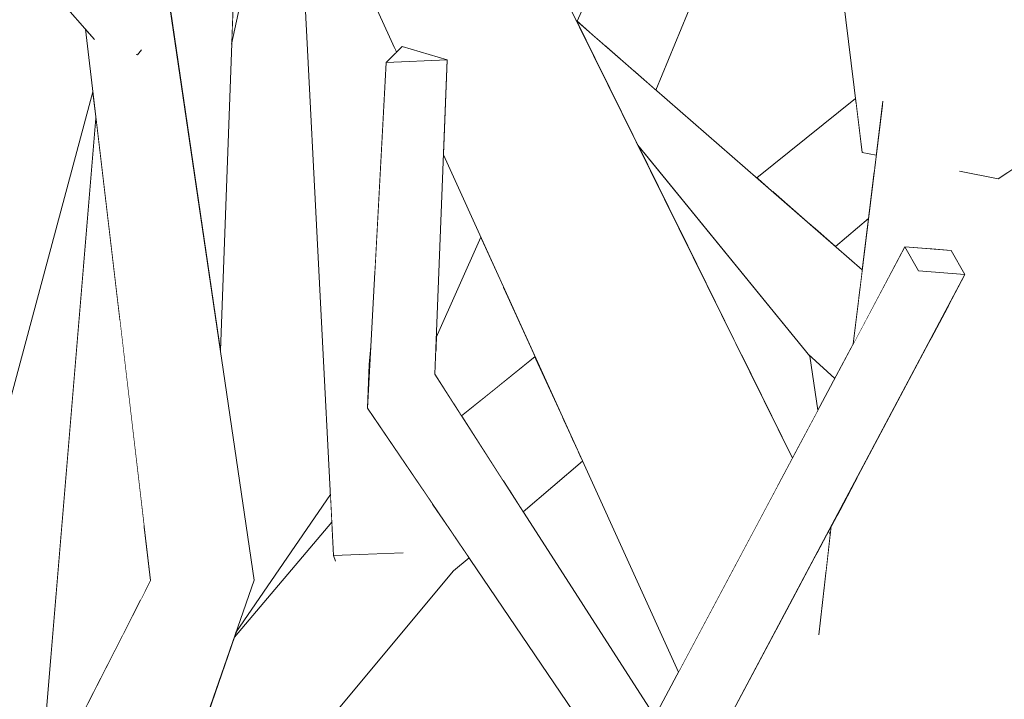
# Model space of a CAD drawing. Extents: x -289599 to -184549, y 66678 to 295474.
# Tile 71 of 256: x -281663 to -281588, y 71914 to 71966. Entities that reach past the tile are written whole.
import ezdxf

# ---------------------------------------------------------------- set-up
doc = ezdxf.new("R2010")
doc.units = 0
doc.header["$MEASUREMENT"] = 0
doc.linetypes.add('Wipeout_Contour', pattern=[1000, 0, -1000])
doc.layers.add('arch drzewa', color=8, linetype='Continuous')
doc.layers.add('arch drzewa_Nr_Pióra__4', color=8, linetype='Continuous', lineweight=9)

msp = doc.modelspace()

# ---------------------------------------------------------------- wipeouts: each hides what was drawn before it
at = {"color": 254, "linetype": 'Wipeout_Contour', "lineweight": 0, "ltscale": 1351871.104382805}
msp.add_wipeout([(-281619.037, 71964.782), (-281618.336, 71964.172), (-281606.098, 71993.873), (-281607.779, 71994.711)], dxfattribs=at).dxf.layer = 'arch drzewa'
at = {"color": 254, "linetype": 'Wipeout_Contour', "lineweight": 0, "ltscale": 1351998.006811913}
msp.add_wipeout([(-281646.787, 71971.274), (-281651.868, 71970.355), (-281651.7, 71966.687), (-281647.902, 71940.861)], dxfattribs=at).dxf.layer = 'arch drzewa'
at = {"color": 254, "linetype": 'Wipeout_Contour', "lineweight": 0, "ltscale": 1013955.274823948}
msp.add_wipeout([(-281634.538, 71964.061), (-281634.5, 71963.63), (-281634.391, 71963.738)], dxfattribs=at).dxf.layer = 'arch drzewa'
at = {"color": 254, "linetype": 'Wipeout_Contour', "lineweight": 0, "ltscale": 1351793.954025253}
msp.add_wipeout([(-281602.329, 71950.241), (-281600.702, 71948.825), (-281598.179, 71950.965), (-281597.734, 71954.604)], dxfattribs=at).dxf.layer = 'arch drzewa'
at = {"color": 254, "linetype": 'Wipeout_Contour', "lineweight": 0, "ltscale": 1351985.518014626}
msp.add_wipeout([(-281653.777, 71927.583), (-281655.63, 71943.244), (-281655.03, 71919.762), (-281654.04, 71921.7)], dxfattribs=at).dxf.layer = 'arch drzewa'
at = {"color": 254, "linetype": 'Wipeout_Contour', "lineweight": 0, "ltscale": 1351901.221825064}
msp.add_wipeout([(-281631.391, 71940.9), (-281631.466, 71939.03), (-281630, 71936.753), (-281629.025, 71938.231)], dxfattribs=at).dxf.layer = 'arch drzewa'
at = {"color": 254, "linetype": 'Wipeout_Contour', "lineweight": 0, "ltscale": 1351863.118358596}
msp.add_wipeout([(-281624.892, 71928.819), (-281624.676, 71928.484), (-281620.114, 71932.354), (-281620.432, 71933.053)], dxfattribs=at).dxf.layer = 'arch drzewa'
at = {"color": 254, "linetype": 'Wipeout_Contour', "lineweight": 0, "ltscale": 1351701.391423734}
msp.add_wipeout([(-281593.13, 71930.266), (-281588.588, 71869.986), (-281587.063, 71871.787), (-281583.879, 71930.161)], dxfattribs=at).dxf.layer = 'arch drzewa'
at = {"color": 254, "linetype": 'Wipeout_Contour', "lineweight": 0, "ltscale": 1013944.845443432}
msp.add_wipeout([(-281639.394, 71927.628), (-281639.349, 71927.681), (-281639.35, 71927.705)], dxfattribs=at).dxf.layer = 'arch drzewa'

# ---------------------------------------------------------------- next in the draw order: wipeouts: each hides what was drawn before it
at = {"color": 254, "linetype": 'Wipeout_Contour', "lineweight": 0, "ltscale": 1013908.62174335}
msp.add_wipeout([(-281607.779, 71994.711), (-281620.542, 71966.092), (-281619.037, 71964.782)], dxfattribs=at).dxf.layer = 'arch drzewa'
at = {"color": 254, "linetype": 'Wipeout_Contour', "lineweight": 0, "ltscale": 1351941.168219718}
msp.add_wipeout([(-281634.596, 71964.189), (-281634.546, 71963.585), (-281634.5, 71963.63), (-281634.538, 71964.061)], dxfattribs=at).dxf.layer = 'arch drzewa'
at = {"color": 254, "linetype": 'Wipeout_Contour', "lineweight": 0, "ltscale": 2027995.070719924}
msp.add_wipeout([(-281657.452, 71958.652), (-281661.567, 71909.518), (-281660.476, 71909.1), (-281658.882, 71912.222), (-281655.03, 71919.762), (-281655.63, 71943.244)], dxfattribs=at).dxf.layer = 'arch drzewa'
at = {"color": 254, "linetype": 'Wipeout_Contour', "lineweight": 0, "ltscale": 1351796.599259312}
msp.add_wipeout([(-281602.651, 71950.521), (-281602.329, 71950.241), (-281597.734, 71954.604), (-281597.698, 71954.892)], dxfattribs=at).dxf.layer = 'arch drzewa'
at = {"color": 254, "linetype": 'Wipeout_Contour', "lineweight": 0, "ltscale": 1351892.882990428}
msp.add_wipeout([(-281629.025, 71938.231), (-281629.913, 71936.618), (-281629.408, 71935.834), (-281626.557, 71938.128)], dxfattribs=at).dxf.layer = 'arch drzewa'
at = {"color": 254, "linetype": 'Wipeout_Contour', "lineweight": 0, "ltscale": 1351865.967086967}
msp.add_wipeout([(-281625.743, 71930.141), (-281624.892, 71928.819), (-281620.432, 71933.053), (-281621.008, 71934.319)], dxfattribs=at).dxf.layer = 'arch drzewa'
at = {"color": 254, "linetype": 'Wipeout_Contour', "lineweight": 0, "ltscale": 2703430.850046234}
msp.add_wipeout([(-281598.739, 71859.029), (-281597.875, 71859.026), (-281588.588, 71869.986), (-281593.13, 71930.266), (-281595.259, 71903.224), (-281591.935, 71898.746), (-281595.096, 71897.851), (-281595.502, 71900.142)], dxfattribs=at).dxf.layer = 'arch drzewa'
at = {"color": 254, "linetype": 'Wipeout_Contour', "lineweight": 0, "ltscale": 1689918.693827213}
msp.add_wipeout([(-281646.711, 71919.213), (-281646.827, 71918.877), (-281639.394, 71927.628), (-281639.35, 71927.705), (-281639.457, 71929.795)], dxfattribs=at).dxf.layer = 'arch drzewa'
at = {"color": 254, "linetype": 'Wipeout_Contour', "lineweight": 0, "ltscale": 1013983.441858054}
msp.add_wipeout([(-281653.777, 71927.583), (-281654.04, 71921.7), (-281653.262, 71923.224)], dxfattribs=at).dxf.layer = 'arch drzewa'

# ---------------------------------------------------------------- next in the draw order: wipeouts: each hides what was drawn before it
at = {"color": 254, "linetype": 'Wipeout_Contour', "lineweight": 0, "ltscale": 1689819.330847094}
msp.add_wipeout([(-281616.138, 71962.259), (-281614.486, 71960.821), (-281602.77, 71989.392), (-281603.257, 71993.348), (-281606.098, 71993.873)], dxfattribs=at).dxf.layer = 'arch drzewa'
at = {"color": 254, "linetype": 'Wipeout_Contour', "lineweight": 0, "ltscale": 3041435.960868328}
msp.add_wipeout([(-281589.09, 71981.06), (-281588.046, 71970.854), (-281586.574, 71958.978), (-281586.563, 71958.764), (-281586.15, 71955.395), (-281586.392, 71955.236), (-281586.443, 71955.202), (-281583.879, 71930.161), (-281581.427, 71980.86)], dxfattribs=at).dxf.layer = 'arch drzewa'
at = {"color": 254, "linetype": 'Wipeout_Contour', "lineweight": 0, "ltscale": 2703906.989046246}
msp.add_wipeout([(-281640.479, 71972.676), (-281641.663, 71972.604), (-281636.053, 71946.816), (-281635.193, 71962.944), (-281634.546, 71963.585), (-281634.596, 71964.189), (-281635.548, 71966.281), (-281639.998, 71972.085)], dxfattribs=at).dxf.layer = 'arch drzewa'
at = {"color": 254, "linetype": 'Wipeout_Contour', "lineweight": 0, "ltscale": 2027699.898322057}
msp.add_wipeout([(-281605.542, 71953.037), (-281602.651, 71950.521), (-281597.698, 71954.892), (-281597.585, 71955.818), (-281598.659, 71956.024), (-281599.138, 71959.91)], dxfattribs=at).dxf.layer = 'arch drzewa'
at = {"color": 254, "linetype": 'Wipeout_Contour', "lineweight": 0, "ltscale": 1013922.223020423}
msp.add_wipeout([(-281630, 71936.753), (-281629.913, 71936.618), (-281629.025, 71938.231)], dxfattribs=at).dxf.layer = 'arch drzewa'
at = {"color": 254, "linetype": 'Wipeout_Contour', "lineweight": 0, "ltscale": 1351869.426825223}
msp.add_wipeout([(-281626.205, 71930.859), (-281625.743, 71930.141), (-281621.008, 71934.319), (-281621.655, 71935.742)], dxfattribs=at).dxf.layer = 'arch drzewa'
at = {"color": 254, "linetype": 'Wipeout_Contour', "lineweight": 0, "ltscale": 1689696.895809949}
msp.add_wipeout([(-281599.049, 71931.133), (-281600.504, 71928.399), (-281600.163, 71915.005), (-281595.259, 71903.224), (-281593.13, 71930.266)], dxfattribs=at).dxf.layer = 'arch drzewa'
at = {"color": 254, "linetype": 'Wipeout_Contour', "lineweight": 0, "ltscale": 1351963.738256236}
msp.add_wipeout([(-281653.262, 71923.224), (-281654.219, 71905.822), (-281654.1, 71905.685), (-281649.208, 71920.242)], dxfattribs=at).dxf.layer = 'arch drzewa'

# ---------------------------------------------------------------- next in the draw order: wipeouts: each hides what was drawn before it
at = {"color": 254, "linetype": 'Wipeout_Contour', "lineweight": 0, "ltscale": 1013900.847592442}
msp.add_wipeout([(-281606.098, 71993.873), (-281618.336, 71964.172), (-281616.138, 71962.259)], dxfattribs=at).dxf.layer = 'arch drzewa'
at = {"color": 254, "linetype": 'Wipeout_Contour', "lineweight": 0, "ltscale": 1351810.595477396}
msp.add_wipeout([(-281599.171, 71960.174), (-281606.741, 71954.08), (-281605.542, 71953.037), (-281599.138, 71959.91)], dxfattribs=at).dxf.layer = 'arch drzewa'
at = {"color": 254, "linetype": 'Wipeout_Contour', "lineweight": 0, "ltscale": 3041438.557848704}
msp.add_wipeout([(-281592.009, 71944.358), (-281593.13, 71930.266), (-281583.879, 71930.161), (-281586.443, 71955.202), (-281588.238, 71954.021), (-281591.085, 71954.568), (-281591.167, 71954.949), (-281591.697, 71948.288), (-281590.781, 71946.666)], dxfattribs=at).dxf.layer = 'arch drzewa'
at = {"color": 254, "linetype": 'Wipeout_Contour', "lineweight": 0, "ltscale": 1013920.012357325}
msp.add_wipeout([(-281626.202, 71945.736), (-281629.025, 71938.231), (-281626.06, 71945.425)], dxfattribs=at).dxf.layer = 'arch drzewa'
at = {"color": 254, "linetype": 'Wipeout_Contour', "lineweight": 0, "ltscale": 1351771.832751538}
msp.add_wipeout([(-281601.986, 71919.135), (-281600.163, 71915.005), (-281600.504, 71928.399), (-281601.035, 71927.403)], dxfattribs=at).dxf.layer = 'arch drzewa'
at = {"color": 254, "linetype": 'Wipeout_Contour', "lineweight": 0, "ltscale": 1689965.839277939}
msp.add_wipeout([(-281660.687, 71908.687), (-281654.758, 71906.453), (-281654.73, 71906.414), (-281654.219, 71905.822), (-281653.262, 71923.224)], dxfattribs=at).dxf.layer = 'arch drzewa'
at = {"color": 254, "linetype": 'Wipeout_Contour', "lineweight": 0, "ltscale": 1351949.685984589}
msp.add_wipeout([(-281649.885, 71910.226), (-281649.822, 71910.269), (-281645.31, 71923.238), (-281649.208, 71920.242)], dxfattribs=at).dxf.layer = 'arch drzewa'

# ---------------------------------------------------------------- next in the draw order: wipeouts: each hides what was drawn before it
at = {"color": 254, "linetype": 'Wipeout_Contour', "lineweight": 0, "ltscale": 1689706.812641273}
msp.add_wipeout([(-281593.762, 71956.326), (-281593.576, 71948.66), (-281591.828, 71948.52), (-281591.697, 71948.288), (-281591.167, 71954.949)], dxfattribs=at).dxf.layer = 'arch drzewa'
at = {"color": 254, "linetype": 'Wipeout_Contour', "lineweight": 0, "ltscale": 1689875.619360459}
msp.add_wipeout([(-281631.391, 71940.9), (-281629.025, 71938.231), (-281626.202, 71945.736), (-281627.928, 71949.53), (-281631.354, 71941.848)], dxfattribs=at).dxf.layer = 'arch drzewa'
at = {"color": 254, "linetype": 'Wipeout_Contour', "lineweight": 0, "ltscale": 1013816.320595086}
msp.add_wipeout([(-281593.408, 71941.731), (-281593.13, 71930.266), (-281592.009, 71944.358)], dxfattribs=at).dxf.layer = 'arch drzewa'
at = {"color": 254, "linetype": 'Wipeout_Contour', "lineweight": 0, "ltscale": 1689946.722809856}
msp.add_wipeout([(-281649.208, 71920.242), (-281654.1, 71905.685), (-281654.093, 71905.677), (-281652.027, 71907.956), (-281649.885, 71910.226)], dxfattribs=at).dxf.layer = 'arch drzewa'

# ---------------------------------------------------------------- next in the draw order: wipeouts: each hides what was drawn before it
at = {"color": 254, "linetype": 'Wipeout_Contour', "lineweight": 0, "ltscale": 1014001.105010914}
msp.add_wipeout([(-281656.381, 71964.328), (-281649.208, 71920.242), (-281655.205, 71964.256)], dxfattribs=at).dxf.layer = 'arch drzewa'
at = {"color": 254, "linetype": 'Wipeout_Contour', "lineweight": 0, "ltscale": 1351887.164300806}
msp.add_wipeout([(-281626.06, 71945.425), (-281629.025, 71938.231), (-281626.557, 71938.128), (-281623.764, 71940.377)], dxfattribs=at).dxf.layer = 'arch drzewa'
at = {"color": 254, "linetype": 'Wipeout_Contour', "lineweight": 0, "ltscale": 1013820.614718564}
msp.add_wipeout([(-281593.408, 71941.731), (-281599.049, 71931.133), (-281593.13, 71930.266)], dxfattribs=at).dxf.layer = 'arch drzewa'

# ---------------------------------------------------------------- next in the draw order: wipeouts: each hides what was drawn before it
at = {"color": 254, "linetype": 'Wipeout_Contour', "lineweight": 0, "ltscale": 1690005.862053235}
msp.add_wipeout([(-281657.619, 71964.753), (-281658.26, 71965.486), (-281653.262, 71923.224), (-281649.208, 71920.242), (-281656.381, 71964.328)], dxfattribs=at).dxf.layer = 'arch drzewa'
at = {"color": 254, "linetype": 'Wipeout_Contour', "lineweight": 0, "ltscale": 1689723.634942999}
msp.add_wipeout([(-281597.108, 71959.717), (-281599.356, 71941.348), (-281595.387, 71948.804), (-281593.576, 71948.66), (-281593.762, 71956.326)], dxfattribs=at).dxf.layer = 'arch drzewa'
at = {"color": 254, "linetype": 'Wipeout_Contour', "lineweight": 0, "ltscale": 1351878.638483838}
msp.add_wipeout([(-281629.408, 71935.834), (-281626.205, 71930.859), (-281621.655, 71935.742), (-281623.764, 71940.377)], dxfattribs=at).dxf.layer = 'arch drzewa'

# ---------------------------------------------------------------- next in the draw order: wipeouts: each hides what was drawn before it
at = {"color": 254, "linetype": 'Wipeout_Contour', "lineweight": 0, "ltscale": 2366042.926082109}
msp.add_wipeout([(-281658.672, 71994.973), (-281659.067, 71995.378), (-281653.791, 71967.711), (-281653.164, 71966.993), (-281653.462, 71965.985), (-281645.31, 71923.238), (-281655.243, 71990.77)], dxfattribs=at).dxf.layer = 'arch drzewa'
at = {"color": 254, "linetype": 'Wipeout_Contour', "lineweight": 0, "ltscale": 1351764.714711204}
msp.add_wipeout([(-281595.387, 71948.804), (-281594.341, 71946.95), (-281590.781, 71946.666), (-281591.828, 71948.52)], dxfattribs=at).dxf.layer = 'arch drzewa'

# ---------------------------------------------------------------- next in the draw order: wipeouts: each hides what was drawn before it
at = {"color": 254, "linetype": 'Wipeout_Contour', "lineweight": 0, "ltscale": 2365997.016640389}
msp.add_wipeout([(-281655.205, 71964.256), (-281649.208, 71920.242), (-281645.31, 71923.238), (-281653.462, 71965.985), (-281654.202, 71963.593), (-281654.258, 71963.521), (-281654.278, 71963.527)], dxfattribs=at).dxf.layer = 'arch drzewa'
at = {"color": 254, "linetype": 'Wipeout_Contour', "lineweight": 0, "ltscale": 1690007.300697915}
msp.add_wipeout([(-281666.221, 71896.046), (-281663.31, 71899.473), (-281661.567, 71909.518), (-281659.368, 71935.776), (-281664.213, 71936.364)], dxfattribs=at).dxf.layer = 'arch drzewa'

# ---------------------------------------------------------------- next in the draw order: linework, layer by layer
at = {"layer": 'arch drzewa_Nr_Pióra__4', "linetype": 'Continuous'}
msp.add_line((-281660.703, 71908.655), (-281653.262, 71923.224), dxfattribs=at)

# ---------------------------------------------------------------- next in the draw order: wipeouts: each hides what was drawn before it
at = {"color": 254, "linetype": 'Wipeout_Contour', "lineweight": 0, "ltscale": 2028077.469548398}
msp.add_wipeout([(-281673.43, 71990.19), (-281675.373, 71987.688), (-281654.258, 71963.521), (-281654.202, 71963.593), (-281653.462, 71965.985), (-281653.164, 71966.993)], dxfattribs=at).dxf.layer = 'arch drzewa'
at = {"color": 254, "linetype": 'Wipeout_Contour', "lineweight": 0, "ltscale": 1351992.635063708}
msp.add_wipeout([(-281646.787, 71971.274), (-281647.042, 71964.335), (-281644.257, 71977.306), (-281644.538, 71977.65)], dxfattribs=at).dxf.layer = 'arch drzewa'
at = {"color": 254, "linetype": 'Wipeout_Contour', "lineweight": 0, "ltscale": 1352024.409991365}
msp.add_wipeout([(-281657.69, 71960.671), (-281664.213, 71936.364), (-281659.368, 71935.776), (-281657.452, 71958.652)], dxfattribs=at).dxf.layer = 'arch drzewa'
at = {"color": 254, "linetype": 'Wipeout_Contour', "lineweight": 0, "ltscale": 1351916.313579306}
msp.add_wipeout([(-281650.038, 71901.758), (-281650.318, 71899.632), (-281630.019, 71923.951), (-281632.107, 71924.524)], dxfattribs=at).dxf.layer = 'arch drzewa'

# ---------------------------------------------------------------- next in the draw order: linework, layer by layer
at = {"layer": 'arch drzewa_Nr_Pióra__4', "linetype": 'Continuous'}
for p, q in [((-281664.213, 71936.364), (-281657.69, 71960.671)), ((-281661.567, 71909.518), (-281657.452, 71958.652))]:
    msp.add_line(p, q, dxfattribs=at)

# ---------------------------------------------------------------- next in the draw order: wipeouts: each hides what was drawn before it
at = {"color": 254, "linetype": 'Wipeout_Contour', "lineweight": 0, "ltscale": 2366094.127839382}
msp.add_wipeout([(-281678.576, 71988.74), (-281657.619, 71964.753), (-281656.381, 71964.328), (-281655.205, 71964.256), (-281654.278, 71963.527), (-281654.258, 71963.521), (-281675.373, 71987.688)], dxfattribs=at).dxf.layer = 'arch drzewa'
at = {"color": 254, "linetype": 'Wipeout_Contour', "lineweight": 0, "ltscale": 1013913.242520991}
msp.add_wipeout([(-281630.019, 71923.951), (-281628.829, 71924.96), (-281628.879, 71925.033)], dxfattribs=at).dxf.layer = 'arch drzewa'
at = {"color": 254, "linetype": 'Wipeout_Contour', "lineweight": 0, "ltscale": 1013944.523447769}
msp.add_wipeout([(-281650.038, 71901.758), (-281632.107, 71924.524), (-281650.034, 71901.788)], dxfattribs=at).dxf.layer = 'arch drzewa'

# ---------------------------------------------------------------- next in the draw order: linework, layer by layer
at = {"layer": 'arch drzewa_Nr_Pióra__4', "linetype": 'Continuous'}
for p, q in [((-281657.567, 71964.694), (-281678.576, 71988.74)), ((-281653.262, 71923.224), (-281658.26, 71965.486)), ((-281653.956, 71963.91), (-281654.258, 71963.521)), ((-281654.258, 71963.521), (-281654.364, 71963.555))]:
    msp.add_line(p, q, dxfattribs=at)

# ---------------------------------------------------------------- next in the draw order: wipeouts: each hides what was drawn before it
at = {"color": 254, "linetype": 'Wipeout_Contour', "lineweight": 0, "ltscale": 3041827.710603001}
msp.add_wipeout([(-281649.065, 71909.138), (-281650.034, 71901.788), (-281632.107, 71924.524), (-281634.003, 71925.531), (-281634.091, 71925.325), (-281639.071, 71924.705), (-281639.217, 71925.132), (-281639.34, 71927.524), (-281648.954, 71912.166)], dxfattribs=at).dxf.layer = 'arch drzewa'

# ---------------------------------------------------------------- next in the draw order: wipeouts: each hides what was drawn before it
at = {"color": 254, "linetype": 'Wipeout_Contour', "lineweight": 0, "ltscale": 1689923.566135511}
msp.add_wipeout([(-281648.929, 71912.835), (-281648.954, 71912.166), (-281639.34, 71927.524), (-281639.349, 71927.681), (-281646.827, 71918.877)], dxfattribs=at).dxf.layer = 'arch drzewa'
at = {"color": 254, "linetype": 'Wipeout_Contour', "lineweight": 0, "ltscale": 1351887.971513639}
msp.add_wipeout([(-281632.107, 71924.524), (-281630.019, 71923.951), (-281628.879, 71925.033), (-281629.872, 71926.496)], dxfattribs=at).dxf.layer = 'arch drzewa'

# ---------------------------------------------------------------- next in the draw order: linework, layer by layer
at = {"layer": 'arch drzewa_Nr_Pióra__4', "linetype": 'Continuous'}
msp.add_line((-281649.83, 71910.246), (-281645.31, 71923.238), dxfattribs=at)

# ---------------------------------------------------------------- next in the draw order: wipeouts: each hides what was drawn before it
at = {"color": 254, "linetype": 'Wipeout_Contour', "lineweight": 0, "ltscale": 1013918.26921627}
msp.add_wipeout([(-281632.107, 71924.524), (-281629.872, 71926.496), (-281630.04, 71926.743)], dxfattribs=at).dxf.layer = 'arch drzewa'

# ---------------------------------------------------------------- next in the draw order: wipeouts: each hides what was drawn before it
at = {"color": 254, "linetype": 'Wipeout_Contour', "lineweight": 0, "ltscale": 2027844.22235394}
msp.add_wipeout([(-281631.887, 71927.667), (-281634.003, 71925.531), (-281632.107, 71924.524), (-281630.04, 71926.743), (-281631.68, 71929.158), (-281631.599, 71927.855)], dxfattribs=at).dxf.layer = 'arch drzewa'

# ---------------------------------------------------------------- next in the draw order: wipeouts: each hides what was drawn before it
at = {"color": 254, "linetype": 'Wipeout_Contour', "lineweight": 0, "ltscale": 1013922.530285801}
msp.add_wipeout([(-281631.68, 71929.158), (-281631.711, 71929.203), (-281631.599, 71927.855)], dxfattribs=at).dxf.layer = 'arch drzewa'

# ---------------------------------------------------------------- next in the draw order: wipeouts: each hides what was drawn before it
at = {"color": 254, "linetype": 'Wipeout_Contour', "lineweight": 0, "ltscale": 1351898.287242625}
msp.add_wipeout([(-281632.461, 71930.309), (-281631.887, 71927.667), (-281631.599, 71927.855), (-281631.711, 71929.203)], dxfattribs=at).dxf.layer = 'arch drzewa'

# ---------------------------------------------------------------- next in the draw order: wipeouts: each hides what was drawn before it
at = {"color": 254, "linetype": 'Wipeout_Contour', "lineweight": 0, "ltscale": 3379803.032874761}
msp.add_wipeout([(-281636.053, 71946.816), (-281641.663, 71972.604), (-281639.217, 71925.132), (-281634.091, 71925.325), (-281634.003, 71925.531), (-281631.887, 71927.667), (-281632.461, 71930.309), (-281636.607, 71936.414), (-281636.499, 71939.764), (-281636.355, 71941.148)], dxfattribs=at).dxf.layer = 'arch drzewa'

# ---------------------------------------------------------------- next in the draw order: wipeouts: each hides what was drawn before it
at = {"color": 254, "linetype": 'Wipeout_Contour', "lineweight": 0, "ltscale": 1013936.529843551}
msp.add_wipeout([(-281639.217, 71925.132), (-281639.071, 71924.705), (-281634.091, 71925.325)], dxfattribs=at).dxf.layer = 'arch drzewa'

# ---------------------------------------------------------------- next in the draw order: wipeouts: each hides what was drawn before it
at = {"color": 254, "linetype": 'Wipeout_Contour', "lineweight": 0, "ltscale": 1351863.009751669}
msp.add_wipeout([(-281631.466, 71939.03), (-281636.607, 71936.414), (-281614.092, 71910.527), (-281613.714, 71911.456)], dxfattribs=at).dxf.layer = 'arch drzewa'

# ---------------------------------------------------------------- next in the draw order: wipeouts: each hides what was drawn before it
at = {"color": 254, "linetype": 'Wipeout_Contour', "lineweight": 0, "ltscale": 1013943.699756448}
msp.add_wipeout([(-281631.466, 71939.03), (-281630.511, 71963.129), (-281635.193, 71962.944)], dxfattribs=at).dxf.layer = 'arch drzewa'
at = {"color": 254, "linetype": 'Wipeout_Contour', "lineweight": 0, "ltscale": 1689792.928089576}
msp.add_wipeout([(-281614.092, 71910.527), (-281636.607, 71936.414), (-281616.518, 71906.83), (-281613.083, 71906.484), (-281614.826, 71908.465)], dxfattribs=at).dxf.layer = 'arch drzewa'

# ---------------------------------------------------------------- next in the draw order: wipeouts: each hides what was drawn before it
at = {"color": 254, "linetype": 'Wipeout_Contour', "lineweight": 0, "ltscale": 1013942.630131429}
msp.add_wipeout([(-281635.193, 71962.944), (-281636.607, 71936.414), (-281631.466, 71939.03)], dxfattribs=at).dxf.layer = 'arch drzewa'
at = {"color": 254, "linetype": 'Wipeout_Contour', "lineweight": 0, "ltscale": 1689734.505599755}
msp.add_wipeout([(-281614.826, 71908.465), (-281613.083, 71906.484), (-281612.401, 71906.049), (-281590.781, 71946.666), (-281594.341, 71946.95)], dxfattribs=at).dxf.layer = 'arch drzewa'

# ---------------------------------------------------------------- next in the draw order: linework, layer by layer
at = {"layer": 'arch drzewa_Nr_Pióra__4', "linetype": 'Continuous'}
msp.add_line((-281591.828, 71948.52), (-281590.781, 71946.666), dxfattribs=at)

# ---------------------------------------------------------------- next in the draw order: wipeouts: each hides what was drawn before it
at = {"color": 254, "linetype": 'Wipeout_Contour', "lineweight": 0, "ltscale": 1013951.320274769}
msp.add_wipeout([(-281630.511, 71963.129), (-281633.966, 71964.16), (-281635.193, 71962.944)], dxfattribs=at).dxf.layer = 'arch drzewa'
at = {"color": 254, "linetype": 'Wipeout_Contour', "lineweight": 0, "ltscale": 2027697.256949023}
msp.add_wipeout([(-281614.826, 71908.465), (-281594.341, 71946.95), (-281595.387, 71948.804), (-281614.564, 71912.777), (-281613.714, 71911.456), (-281614.092, 71910.527)], dxfattribs=at).dxf.layer = 'arch drzewa'
at = {"color": 254, "linetype": 'Wipeout_Contour', "lineweight": 0, "ltscale": 1013943.996383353}
msp.add_wipeout([(-281636.607, 71936.414), (-281636.355, 71941.148), (-281636.499, 71939.764)], dxfattribs=at).dxf.layer = 'arch drzewa'

# ---------------------------------------------------------------- next in the draw order: linework, layer by layer
at = {"layer": 'arch drzewa_Nr_Pióra__4', "linetype": 'Continuous'}
for p, q in [((-281595.387, 71948.804), (-281591.828, 71948.52)), ((-281594.341, 71946.95), (-281595.387, 71948.804)), ((-281590.781, 71946.666), (-281594.341, 71946.95))]:
    msp.add_line(p, q, dxfattribs=at)

# ---------------------------------------------------------------- next in the draw order: wipeouts: each hides what was drawn before it
at = {"color": 254, "linetype": 'Wipeout_Contour', "lineweight": 0, "ltscale": 1351835.359685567}
msp.add_wipeout([(-281620.607, 71966.149), (-281619.217, 71963.339), (-281598.708, 71946.643), (-281598.659, 71947.047)], dxfattribs=at).dxf.layer = 'arch drzewa'
at = {"color": 254, "linetype": 'Wipeout_Contour', "lineweight": 0, "ltscale": 1013832.523123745}
msp.add_wipeout([(-281601.035, 71927.403), (-281601.247, 71927.003), (-281601.112, 71926.729)], dxfattribs=at).dxf.layer = 'arch drzewa'
at = {"color": 254, "linetype": 'Wipeout_Contour', "lineweight": 0, "ltscale": 1013821.782523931}
msp.add_wipeout([(-281605.312, 71919.366), (-281593.232, 71898.401), (-281604.519, 71920.857)], dxfattribs=at).dxf.layer = 'arch drzewa'

# ---------------------------------------------------------------- next in the draw order: wipeouts: each hides what was drawn before it
at = {"color": 254, "linetype": 'Wipeout_Contour', "lineweight": 0, "ltscale": 1351832.661536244}
msp.add_wipeout([(-281619.217, 71963.339), (-281618.869, 71962.634), (-281598.835, 71945.609), (-281598.708, 71946.643)], dxfattribs=at).dxf.layer = 'arch drzewa'
at = {"color": 254, "linetype": 'Wipeout_Contour', "lineweight": 0, "ltscale": 1351777.364193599}
msp.add_wipeout([(-281602.207, 71925.201), (-281601.443, 71923.855), (-281601.112, 71926.729), (-281601.247, 71927.003)], dxfattribs=at).dxf.layer = 'arch drzewa'

# ---------------------------------------------------------------- next in the draw order: linework, layer by layer
at = {"layer": 'arch drzewa_Nr_Pióra__4', "linetype": 'Continuous'}
msp.add_line((-281601.112, 71926.729), (-281601.247, 71927.003), dxfattribs=at)

# ---------------------------------------------------------------- next in the draw order: wipeouts: each hides what was drawn before it
at = {"color": 254, "linetype": 'Wipeout_Contour', "lineweight": 0, "ltscale": 1689792.32466337}
msp.add_wipeout([(-281618.869, 71962.634), (-281615.879, 71956.589), (-281615.5, 71956.124), (-281598.928, 71944.849), (-281598.835, 71945.609)], dxfattribs=at).dxf.layer = 'arch drzewa'

# ---------------------------------------------------------------- next in the draw order: wipeouts: each hides what was drawn before it
at = {"color": 254, "linetype": 'Wipeout_Contour', "lineweight": 0, "ltscale": 1689753.243866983}
msp.add_wipeout([(-281615.5, 71956.124), (-281602.81, 71940.561), (-281600.758, 71938.714), (-281599.356, 71941.348), (-281598.928, 71944.849)], dxfattribs=at).dxf.layer = 'arch drzewa'

# ---------------------------------------------------------------- next in the draw order: linework, layer by layer
at = {"layer": 'arch drzewa_Nr_Pióra__4', "linetype": 'Continuous'}
msp.add_line((-281600.702, 71948.825), (-281598.179, 71950.965), dxfattribs=at)

# ---------------------------------------------------------------- next in the draw order: wipeouts: each hides what was drawn before it
at = {"color": 254, "linetype": 'Wipeout_Contour', "lineweight": 0, "ltscale": 1351798.797579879}
msp.add_wipeout([(-281602.688, 71940.412), (-281607.924, 71940.503), (-281604.014, 71932.597), (-281602.06, 71936.269)], dxfattribs=at).dxf.layer = 'arch drzewa'

# ---------------------------------------------------------------- next in the draw order: wipeouts: each hides what was drawn before it
at = {"color": 254, "linetype": 'Wipeout_Contour', "lineweight": 0, "ltscale": 1013874.806748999}
msp.add_wipeout([(-281602.688, 71940.412), (-281615.879, 71956.589), (-281612.708, 71950.177)], dxfattribs=at).dxf.layer = 'arch drzewa'

# ---------------------------------------------------------------- next in the draw order: wipeouts: each hides what was drawn before it
at = {"color": 254, "linetype": 'Wipeout_Contour', "lineweight": 0, "ltscale": 1013863.384301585}
msp.add_wipeout([(-281602.688, 71940.412), (-281612.708, 71950.177), (-281607.924, 71940.503)], dxfattribs=at).dxf.layer = 'arch drzewa'

# ---------------------------------------------------------------- next in the draw order: linework, layer by layer
at = {"layer": 'arch drzewa_Nr_Pióra__4', "linetype": 'Continuous'}
for p, q in [((-281600.758, 71938.714), (-281602.81, 71940.561)), ((-281602.06, 71936.269), (-281602.688, 71940.412))]:
    msp.add_line(p, q, dxfattribs=at)

# ---------------------------------------------------------------- next in the draw order: wipeouts: each hides what was drawn before it
at = {"color": 254, "linetype": 'Wipeout_Contour', "lineweight": 0, "ltscale": 2365847.915130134}
msp.add_wipeout([(-281647.551, 71992.668), (-281630.534, 71963.136), (-281630.511, 71963.129), (-281630.512, 71963.098), (-281608.299, 71924.548), (-281607.309, 71926.408), (-281641.52, 71994.472)], dxfattribs=at).dxf.layer = 'arch drzewa'

# ---------------------------------------------------------------- next in the draw order: linework, layer by layer
at = {"layer": 'arch drzewa_Nr_Pióra__4', "linetype": 'Continuous'}
for p, q in [((-281633.895, 71925.332), (-281639.217, 71925.132)), ((-281639.217, 71925.132), (-281639.066, 71924.689))]:
    msp.add_line(p, q, dxfattribs=at)

# ---------------------------------------------------------------- next in the draw order: wipeouts: each hides what was drawn before it
at = {"color": 254, "linetype": 'Wipeout_Contour', "lineweight": 0, "ltscale": 1351956.08147867}
msp.add_wipeout([(-281647.551, 71992.668), (-281634.391, 71963.738), (-281633.966, 71964.16), (-281630.534, 71963.136)], dxfattribs=at).dxf.layer = 'arch drzewa'

# ---------------------------------------------------------------- next in the draw order: linework, layer by layer
at = {"layer": 'arch drzewa_Nr_Pióra__4', "linetype": 'Continuous'}
for p, q in [((-281645.31, 71923.238), (-281655.243, 71990.77)), ((-281647.042, 71964.335), (-281644.257, 71977.306)), ((-281647.902, 71940.861), (-281646.787, 71971.274))]:
    msp.add_line(p, q, dxfattribs=at)

# ---------------------------------------------------------------- next in the draw order: wipeouts: each hides what was drawn before it
at = {"color": 254, "linetype": 'Wipeout_Contour', "lineweight": 0, "ltscale": 1351864.137268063}
msp.add_wipeout([(-281630.512, 71963.098), (-281630.8, 71955.843), (-281612.755, 71916.176), (-281608.299, 71924.548)], dxfattribs=at).dxf.layer = 'arch drzewa'

# ---------------------------------------------------------------- next in the draw order: linework, layer by layer
at = {"layer": 'arch drzewa_Nr_Pióra__4', "linetype": 'Continuous'}
for p, q in [((-281630.019, 71923.951), (-281628.829, 71924.96)), ((-281650.318, 71899.632), (-281630.019, 71923.951))]:
    msp.add_line(p, q, dxfattribs=at)

# ---------------------------------------------------------------- next in the draw order: wipeouts: each hides what was drawn before it
at = {"color": 254, "linetype": 'Wipeout_Contour', "lineweight": 0, "ltscale": 1351890.199212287}
msp.add_wipeout([(-281641.52, 71994.472), (-281605.171, 71930.424), (-281604.014, 71932.597), (-281635.436, 71996.135)], dxfattribs=at).dxf.layer = 'arch drzewa'
at = {"color": 254, "linetype": 'Wipeout_Contour', "lineweight": 0, "ltscale": 2703508.263418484}
msp.add_wipeout([(-281610.108, 71910.357), (-281604.433, 71897.883), (-281603.347, 71907.32), (-281599.862, 71903.15), (-281595.502, 71900.142), (-281595.096, 71897.851), (-281593.232, 71898.401), (-281605.312, 71919.366)], dxfattribs=at).dxf.layer = 'arch drzewa'

# ---------------------------------------------------------------- next in the draw order: wipeouts: each hides what was drawn before it
at = {"color": 254, "linetype": 'Wipeout_Contour', "lineweight": 0, "ltscale": 3717399.091844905}
msp.add_wipeout([(-281604.142, 72044.212), (-281588.238, 71954.021), (-281586.15, 71955.395), (-281586.563, 71958.764), (-281586.574, 71958.978), (-281589.209, 71980.24), (-281589.209, 71980.795), (-281589.22, 71981.083), (-281589.209, 71982.064), (-281589.208, 71982.799), (-281589.089, 71985.132)], dxfattribs=at).dxf.layer = 'arch drzewa'
at = {"color": 254, "linetype": 'Wipeout_Contour', "lineweight": 0, "ltscale": 1013898.419974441}
msp.add_wipeout([(-281641.52, 71994.472), (-281607.309, 71926.408), (-281605.171, 71930.424)], dxfattribs=at).dxf.layer = 'arch drzewa'
at = {"color": 254, "linetype": 'Wipeout_Contour', "lineweight": 0, "ltscale": 2703508.714523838}
msp.add_wipeout([(-281604.519, 71920.857), (-281593.232, 71898.401), (-281591.935, 71898.746), (-281595.259, 71903.224), (-281600.163, 71915.005), (-281601.986, 71919.135), (-281601.443, 71923.855), (-281602.207, 71925.201)], dxfattribs=at).dxf.layer = 'arch drzewa'

# ---------------------------------------------------------------- next in the draw order: linework, layer by layer
at = {"layer": 'arch drzewa_Nr_Pióra__4', "linetype": 'Continuous'}
for p, q in [((-281634.391, 71963.738), (-281647.551, 71992.668)), ((-281639.217, 71925.132), (-281641.663, 71972.604)), ((-281635.193, 71962.944), (-281633.966, 71964.16)), ((-281633.966, 71964.16), (-281630.511, 71963.129)), ((-281636.607, 71936.414), (-281635.193, 71962.944)), ((-281630.511, 71963.129), (-281635.193, 71962.944)), ((-281631.466, 71939.03), (-281630.511, 71963.129)), ((-281612.755, 71916.176), (-281630.8, 71955.843)), ((-281631.354, 71941.848), (-281627.928, 71949.53)), ((-281614.564, 71912.777), (-281595.387, 71948.804)), ((-281612.473, 71905.913), (-281590.781, 71946.666)), ((-281636.499, 71939.764), (-281636.355, 71941.148)), ((-281636.607, 71936.414), (-281636.499, 71939.764)), ((-281629.408, 71935.834), (-281623.764, 71940.377)), ((-281613.684, 71911.409), (-281631.466, 71939.03)), ((-281616.518, 71906.83), (-281636.607, 71936.414)), ((-281624.676, 71928.484), (-281620.114, 71932.354)), ((-281646.711, 71919.213), (-281639.457, 71929.795)), ((-281646.827, 71918.877), (-281639.349, 71927.681)), ((-281601.995, 71919.056), (-281601.035, 71927.403))]:
    msp.add_line(p, q, dxfattribs=at)

# ---------------------------------------------------------------- next in the draw order: wipeouts: each hides what was drawn before it
at = {"color": 254, "linetype": 'Wipeout_Contour', "lineweight": 0, "ltscale": 1013892.926947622}
msp.add_wipeout([(-281588.238, 71954.021), (-281604.142, 72044.212), (-281609.745, 72046.012)], dxfattribs=at).dxf.layer = 'arch drzewa'

# ---------------------------------------------------------------- next in the draw order: wipeouts: each hides what was drawn before it
at = {"color": 254, "linetype": 'Wipeout_Contour', "lineweight": 0, "ltscale": 2703588.484033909}
msp.add_wipeout([(-281609.745, 72046.012), (-281598.659, 71956.024), (-281597.585, 71955.818), (-281597.108, 71959.717), (-281593.762, 71956.326), (-281591.167, 71954.949), (-281591.085, 71954.568), (-281588.238, 71954.021)], dxfattribs=at).dxf.layer = 'arch drzewa'

# ---------------------------------------------------------------- next in the draw order: linework, layer by layer
at = {"layer": 'arch drzewa_Nr_Pióra__4', "linetype": 'Continuous'}
for p, q in [((-281598.659, 71956.024), (-281609.745, 72046.012)), ((-281604.014, 71932.597), (-281635.436, 71996.135)), ((-281620.542, 71966.092), (-281607.779, 71994.711)), ((-281614.486, 71960.821), (-281602.77, 71989.392)), ((-281598.659, 71947.047), (-281620.607, 71966.149)), ((-281606.741, 71954.08), (-281599.171, 71960.174)), ((-281599.356, 71941.348), (-281597.077, 71959.971)), ((-281602.688, 71940.412), (-281615.879, 71956.589)), ((-281597.585, 71955.818), (-281598.659, 71956.024)), ((-281586.091, 71955.434), (-281588.238, 71954.021)), ((-281588.238, 71954.021), (-281591.196, 71954.589))]:
    msp.add_line(p, q, dxfattribs=at)

doc.saveas('drawing.dxf')
